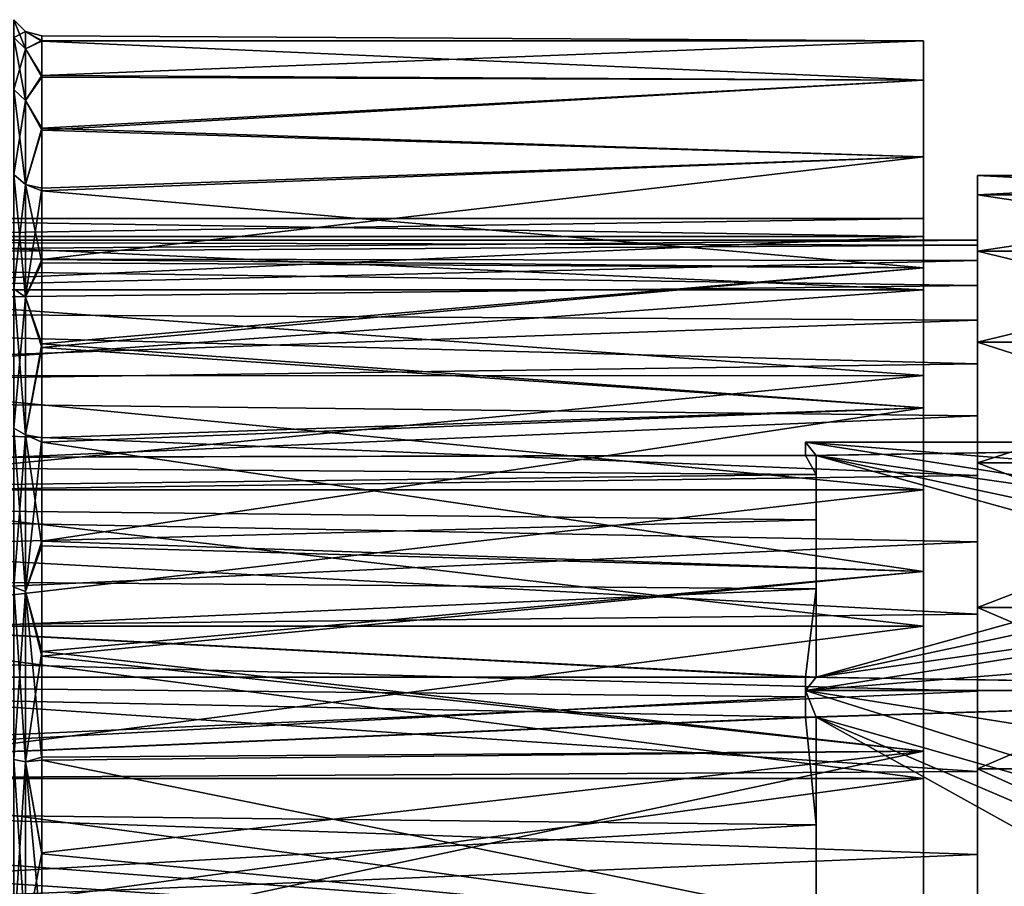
# Model space of a CAD drawing. Header units: metres. Extents: x -62 to 300, y -109 to 109.
# Tile 27 of 256: x -50.64 to -41.49, y -75.81 to -67.75. Entities that reach past the tile are written whole.
import ezdxf

# ---------------------------------------------------------------- set-up
doc = ezdxf.new("R2010")
doc.units = ezdxf.units.M
doc.layers.add('solid_500635', color=7, linetype='CONTINUOUS')

msp = doc.modelspace()

# ---------------------------------------------------------------- linework, layer by layer
at = {"layer": 'solid_500635'}
for points in [[(-50.589264, -68.022064, -8.81629), (-50.699207, -67.914284, -8.837728), (-50.699207, -67.75, -7.169705)], [(-50.589264, -67.859886, -7.169705), (-50.699207, -67.75, -7.169705), (-50.699207, -67.914284, -5.501683)], [(-50.589264, -67.859886, -7.169705), (-50.589264, -68.022064, -8.81629), (-50.699207, -67.75, -7.169705)], [(-50.589264, -68.022064, -5.523121), (-50.589264, -67.859886, -7.169705), (-50.699207, -67.914284, -5.501683)], [(-50.589264, -68.50235, -10.399597), (-50.699207, -68.400833, -10.441648), (-50.699207, -67.914284, -8.837728)], [(-50.589264, -68.022064, -8.81629), (-50.589264, -68.50235, -10.399597), (-50.699207, -67.914284, -8.837728)], [(-50.589264, -68.022064, -5.523121), (-50.699207, -67.914284, -5.501683), (-50.699207, -68.400833, -3.897762)], [(-50.589264, -67.859886, -7.169705), (-50.4394, -67.943748, -6.313488), (-50.4394, -67.90004, -7.196552)], [(-50.589264, -68.022064, -5.523121), (-50.4394, -67.943748, -6.313488), (-50.589264, -67.859886, -7.169705)], [(-50.589264, -67.859886, -7.169705), (-50.4394, -67.90004, -7.196552), (-50.4394, -67.949364, -8.07901)], [(-50.589264, -67.859886, -7.169705), (-50.4394, -67.949364, -8.07901), (-50.589264, -68.022064, -8.81629)], [(-50.4394, -67.90004, -7.196552), (-50.4394, -67.943748, -6.313488), (-42.239399, -67.94622, -8.048083)], [(-50.4394, -67.949364, -8.07901), (-50.4394, -67.90004, -7.196552), (-42.239399, -67.94622, -8.048083)], [(-50.589264, -68.022064, -5.523121), (-50.4394, -68.268867, -4.707817), (-50.4394, -67.943748, -6.313488)], [(-50.589264, -68.022064, -8.81629), (-50.4394, -67.949364, -8.07901), (-50.4394, -68.28376, -9.679675)], [(-50.4394, -67.943748, -6.313488), (-42.239399, -67.94622, -6.291327), (-42.239399, -67.94622, -8.048083)], [(-50.4394, -67.943748, -6.313488), (-50.4394, -68.268867, -4.707817), (-42.239399, -67.94622, -6.291327)], [(-50.4394, -68.268867, -4.707817), (-42.239399, -68.311417, -4.573305), (-42.239399, -67.94622, -6.291327)], [(-50.4394, -67.949364, -8.07901), (-42.239399, -67.94622, -8.048083), (-42.239399, -68.311417, -9.766106)], [(-50.4394, -68.28376, -9.679675), (-50.4394, -67.949364, -8.07901), (-42.239399, -68.311417, -9.766106)], [(-42.239399, -67.94622, -8.048083), (-42.239399, -67.94622, -6.291327), (-42.239399, -68.311417, -4.573305)], [(-42.239399, -68.311417, -9.766106), (-42.239399, -67.94622, -8.048083), (-42.239399, -68.311417, -4.573305)], [(-50.589264, -68.50235, -3.939814), (-50.589264, -68.022064, -5.523121), (-50.699207, -68.400833, -3.897762)], [(-50.589264, -68.50235, -3.939814), (-50.4394, -68.268867, -4.707817), (-50.589264, -68.022064, -5.523121)], [(-50.589264, -68.022064, -8.81629), (-50.4394, -68.28376, -9.679675), (-50.589264, -68.50235, -10.399597)], [(-50.589264, -68.50235, -3.939814), (-50.4394, -68.758064, -3.471163), (-50.4394, -68.268867, -4.707817)], [(-50.589264, -68.50235, -10.399597), (-50.4394, -68.28376, -9.679675), (-50.4394, -68.778664, -10.909963)], [(-50.4394, -68.268867, -4.707817), (-50.4394, -68.758064, -3.471163), (-42.239399, -68.311417, -4.573305)], [(-50.4394, -68.778664, -10.909963), (-50.4394, -68.28376, -9.679675), (-42.239399, -68.311417, -9.766106)], [(-50.4394, -68.758064, -3.471163), (-42.239399, -69.025383, -2.969705), (-42.239399, -68.311417, -4.573305)], [(-50.4394, -68.778664, -10.909963), (-42.239399, -68.311417, -9.766106), (-42.239399, -69.025383, -11.369705)], [(-42.239399, -68.311417, -9.766106), (-42.239399, -68.311417, -4.573305), (-42.239399, -69.025383, -2.969705)], [(-42.239399, -69.025383, -11.369705), (-42.239399, -68.311417, -9.766106), (-42.239399, -69.025383, -2.969705)], [(-50.589264, -69.282303, -11.858782), (-50.699207, -69.190933, -11.919831), (-50.699207, -68.400833, -10.441648)], [(-50.589264, -68.50235, -10.399597), (-50.589264, -69.282303, -11.858782), (-50.699207, -68.400833, -10.441648)], [(-50.589264, -68.50235, -3.939814), (-50.699207, -68.400833, -3.897762), (-50.699207, -69.190933, -2.41958)], [(-50.589264, -69.282303, -2.480629), (-50.589264, -68.50235, -3.939814), (-50.699207, -69.190933, -2.41958)], [(-50.589264, -69.282303, -2.480629), (-50.4394, -68.758064, -3.471163), (-50.589264, -68.50235, -3.939814)], [(-50.589264, -68.50235, -10.399597), (-50.4394, -68.778664, -10.909963), (-50.589264, -69.282303, -11.858782)], [(-50.589264, -69.282303, -2.480629), (-50.4394, -69.316055, -2.502313), (-50.4394, -68.758064, -3.471163)], [(-50.589264, -69.282303, -11.858782), (-50.4394, -68.778664, -10.909963), (-50.4394, -69.341568, -11.875043)], [(-50.4394, -68.758064, -3.471163), (-50.4394, -69.316055, -2.502313), (-42.239399, -69.025383, -2.969705)], [(-50.4394, -69.341568, -11.875043), (-50.4394, -68.778664, -10.909963), (-42.239399, -69.025383, -11.369705)], [(-50.4394, -69.980957, -1.635293), (-42.239399, -70.057159, -1.54959), (-42.239399, -69.025383, -2.969705)], [(-50.4394, -69.316055, -2.502313), (-50.4394, -69.980957, -1.635293), (-42.239399, -69.025383, -2.969705)], [(-50.4394, -69.341568, -11.875043), (-42.239399, -69.025383, -11.369705), (-42.239399, -70.057159, -12.789821)], [(-42.239399, -69.025383, -11.369705), (-42.239399, -69.600182, -7.169705), (-42.239399, -69.768242, -8.661171)], [(-42.239399, -69.025383, -11.369705), (-42.239399, -70.057159, -1.54959), (-42.239399, -69.600182, -7.169705)], [(-42.239399, -70.057159, -12.789821), (-42.239399, -69.025383, -11.369705), (-42.239399, -69.768242, -8.661171)], [(-42.239399, -69.025383, -11.369705), (-42.239399, -69.025383, -2.969705), (-42.239399, -70.057159, -1.54959)], [(-50.589264, -70.33194, -13.137767), (-50.699207, -70.254234, -13.215468), (-50.699207, -69.190933, -11.919831)], [(-50.589264, -69.282303, -11.858782), (-50.589264, -70.33194, -13.137767), (-50.699207, -69.190933, -11.919831)], [(-50.589264, -69.282303, -2.480629), (-50.699207, -69.190933, -2.41958), (-50.699207, -70.254234, -1.123942)], [(-41.739399, -69.378067, -5.589985), (-41.739399, -69.199997, -7.169705), (-41.739399, -69.378067, -8.749426)], [(-38.239399, -69.378067, -8.749426), (-41.739399, -69.378067, -8.749426), (-41.739399, -69.199997, -7.169705)], [(-38.239399, -69.199997, -7.169705), (-41.739399, -69.199997, -7.169705), (-41.739399, -69.378067, -5.589985)], [(-38.239399, -69.378067, -8.749426), (-41.739399, -69.199997, -7.169705), (-38.239399, -69.199997, -7.169705)], [(-38.239399, -69.199997, -7.169705), (-41.739399, -69.378067, -5.589985), (-38.239399, -69.378067, -5.589985)], [(-50.589264, -70.33194, -1.201644), (-50.589264, -69.282303, -2.480629), (-50.699207, -70.254234, -1.123942)], [(-50.589264, -70.33194, -1.201644), (-50.4394, -69.316055, -2.502313), (-50.589264, -69.282303, -2.480629)], [(-50.589264, -69.282303, -11.858782), (-50.4394, -69.341568, -11.875043), (-50.4394, -70.011513, -12.738809)], [(-50.589264, -69.282303, -11.858782), (-50.4394, -70.011513, -12.738809), (-50.589264, -70.33194, -13.137767)], [(-50.589264, -70.33194, -1.201644), (-50.4394, -69.980957, -1.635293), (-50.4394, -69.316055, -2.502313)], [(-50.4394, -70.011513, -12.738809), (-50.4394, -69.341568, -11.875043), (-42.239399, -70.057159, -12.789821)], [(-41.739399, -69.378067, -5.589985), (-41.739399, -69.378067, -8.749426), (-41.739399, -69.90332, -10.250631)], [(-38.239399, -69.90332, -10.250631), (-41.739399, -69.90332, -10.250631), (-41.739399, -69.378067, -8.749426)], [(-41.739399, -69.800003, -7.169705), (-41.739399, -69.378067, -5.589985), (-41.739399, -69.90332, -10.250631)], [(-38.239399, -69.90332, -10.250631), (-41.739399, -69.378067, -8.749426), (-38.239399, -69.378067, -8.749426)], [(-41.739399, -69.847488, -6.385824), (-41.739399, -69.90332, -4.08878), (-41.739399, -69.378067, -5.589985)], [(-38.239399, -69.378067, -5.589985), (-41.739399, -69.378067, -5.589985), (-41.739399, -69.90332, -4.08878)], [(-41.739399, -69.800003, -7.169705), (-41.739399, -69.847488, -6.385824), (-41.739399, -69.378067, -5.589985)], [(-38.239399, -69.378067, -5.589985), (-41.739399, -69.90332, -4.08878), (-38.239399, -69.90332, -4.08878)], [(-42.239399, -69.768242, -5.67824), (-53.239399, -69.767982, -5.678815), (-53.239399, -69.599998, -7.169705)], [(-42.239399, -69.600182, -7.169705), (-53.239399, -69.599998, -7.169705), (-53.239399, -69.767982, -8.660596)], [(-42.239399, -69.600182, -7.169705), (-42.239399, -69.768242, -5.67824), (-53.239399, -69.599998, -7.169705)], [(-42.239399, -69.768242, -8.661171), (-42.239399, -69.600182, -7.169705), (-53.239399, -69.767982, -8.660596)], [(-42.239399, -70.057159, -1.54959), (-42.239399, -69.768242, -5.67824), (-42.239399, -69.600182, -7.169705)], [(-60.739399, -69.962967, -5.72332), (-41.739399, -69.847488, -6.385824), (-41.739399, -69.800003, -7.169705)], [(-60.739399, -69.800003, -7.169705), (-41.739399, -69.800003, -7.169705), (-41.739399, -69.847488, -7.953587)], [(-60.739399, -69.962967, -5.72332), (-41.739399, -69.800003, -7.169705), (-60.739399, -69.800003, -7.169705)], [(-60.739399, -69.800003, -7.169705), (-41.739399, -69.847488, -7.953587), (-60.739399, -69.962967, -8.616092)], [(-60.739399, -69.962967, -5.72332), (-41.739399, -69.988983, -5.614098), (-41.739399, -69.847488, -6.385824)], [(-60.739399, -69.962967, -8.616092), (-41.739399, -69.847488, -7.953587), (-41.739399, -69.988983, -8.725313)], [(-42.239399, -70.263695, -4.262329), (-53.239399, -70.263512, -4.262684), (-53.239399, -69.767982, -5.678815)], [(-42.239399, -69.768242, -5.67824), (-42.239399, -70.263695, -4.262329), (-53.239399, -69.767982, -5.678815)], [(-42.239399, -69.768242, -8.661171), (-53.239399, -69.767982, -8.660596), (-53.239399, -70.263512, -10.076727)], [(-42.239399, -70.263695, -10.077082), (-42.239399, -69.768242, -8.661171), (-53.239399, -70.263512, -10.076727)], [(-42.239399, -70.057159, -1.54959), (-42.239399, -70.263695, -4.262329), (-42.239399, -69.768242, -5.67824)], [(-42.239399, -70.057159, -12.789821), (-42.239399, -69.768242, -8.661171), (-42.239399, -70.263695, -10.077082)], [(-41.739399, -69.847488, -7.953587), (-41.739399, -69.800003, -7.169705), (-41.739399, -69.90332, -10.250631)], [(-41.739399, -69.988983, -8.725313), (-41.739399, -69.847488, -7.953587), (-41.739399, -69.90332, -10.250631)], [(-41.739399, -69.847488, -6.385824), (-41.739399, -69.988983, -5.614098), (-41.739399, -69.90332, -4.08878)], [(-41.739399, -69.988983, -8.725313), (-41.739399, -69.90332, -10.250631), (-41.739399, -70.748802, -11.596127)], [(-38.239399, -70.748802, -11.596127), (-41.739399, -70.748802, -11.596127), (-41.739399, -69.90332, -10.250631)], [(-38.239399, -70.748802, -11.596127), (-41.739399, -69.90332, -10.250631), (-38.239399, -69.90332, -10.250631)], [(-41.739399, -70.544426, -4.149231), (-41.739399, -70.748802, -2.743284), (-41.739399, -69.90332, -4.08878)], [(-38.239399, -69.90332, -4.08878), (-41.739399, -69.90332, -4.08878), (-41.739399, -70.748802, -2.743284)], [(-41.739399, -70.222336, -4.86512), (-41.739399, -70.544426, -4.149231), (-41.739399, -69.90332, -4.08878)], [(-41.739399, -69.988983, -5.614098), (-41.739399, -70.222336, -4.86512), (-41.739399, -69.90332, -4.08878)], [(-38.239399, -69.90332, -4.08878), (-41.739399, -70.748802, -2.743284), (-38.239399, -70.748802, -2.743284)], [(-60.739399, -70.443703, -4.349461), (-41.739399, -69.988983, -5.614098), (-60.739399, -69.962967, -5.72332)], [(-60.739399, -69.962967, -8.616092), (-41.739399, -69.988983, -8.725313), (-41.739399, -70.222336, -9.474291)], [(-60.739399, -69.962967, -8.616092), (-41.739399, -70.222336, -9.474291), (-60.739399, -70.443703, -9.98995)], [(-60.739399, -70.443703, -4.349461), (-41.739399, -70.222336, -4.86512), (-41.739399, -69.988983, -5.614098)], [(-50.589264, -70.33194, -1.201644), (-50.4394, -70.765869, -0.850421), (-50.4394, -69.980957, -1.635293)], [(-50.589264, -70.33194, -13.137767), (-50.4394, -70.011513, -12.738809), (-50.4394, -70.800537, -13.519187)], [(-50.4394, -69.980957, -1.635293), (-50.4394, -70.765869, -0.850421), (-42.239399, -70.057159, -1.54959)], [(-50.4394, -70.800537, -13.519187), (-50.4394, -70.011513, -12.738809), (-42.239399, -70.057159, -12.789821)], [(-41.739399, -70.222336, -9.474291), (-41.739399, -69.988983, -8.725313), (-41.739399, -70.748802, -11.596127)], [(-50.4394, -70.765869, -0.850421), (-42.239399, -71.362411, -0.374309), (-42.239399, -70.057159, -1.54959)], [(-50.4394, -70.800537, -13.519187), (-42.239399, -70.057159, -12.789821), (-42.239399, -71.362411, -13.965102)], [(-42.239399, -70.057159, -1.54959), (-42.239399, -71.362411, -0.374309), (-42.239399, -70.263695, -4.262329)], [(-42.239399, -70.057159, -12.789821), (-42.239399, -70.263695, -10.077082), (-42.239399, -71.061378, -11.346578)], [(-42.239399, -71.362411, -13.965102), (-42.239399, -70.057159, -12.789821), (-42.239399, -71.061378, -11.346578)], [(-60.739399, -70.443703, -4.349461), (-41.739399, -70.544426, -4.149231), (-41.739399, -70.222336, -4.86512)], [(-60.739399, -70.443703, -9.98995), (-41.739399, -70.222336, -9.474291), (-41.739399, -70.544426, -10.190179)], [(-42.239399, -71.061378, -2.992833), (-53.239399, -71.061729, -2.992324), (-53.239399, -70.263512, -4.262684)], [(-42.239399, -70.263695, -4.262329), (-42.239399, -71.061378, -2.992833), (-53.239399, -70.263512, -4.262684)], [(-42.239399, -70.263695, -10.077082), (-53.239399, -70.263512, -10.076727), (-53.239399, -71.061729, -11.347087)], [(-42.239399, -71.061378, -11.346578), (-42.239399, -70.263695, -10.077082), (-53.239399, -71.061729, -11.347087)], [(-50.589264, -71.610924, -14.187404), (-50.699207, -71.549873, -14.27877), (-50.699207, -70.254234, -13.215468)], [(-50.589264, -70.33194, -13.137767), (-50.589264, -71.610924, -14.187404), (-50.699207, -70.254234, -13.215468)], [(-50.589264, -70.33194, -1.201644), (-50.699207, -70.254234, -1.123942), (-50.699207, -71.549873, -0.06064)], [(-42.239399, -71.362411, -0.374309), (-42.239399, -71.061378, -2.992833), (-42.239399, -70.263695, -4.262329)], [(-41.739399, -70.544426, -10.190179), (-41.739399, -70.222336, -9.474291), (-41.739399, -70.748802, -11.596127)], [(-50.589264, -71.610924, -0.152007), (-50.589264, -70.33194, -1.201644), (-50.699207, -71.549873, -0.06064)], [(-50.589264, -71.610924, -0.152007), (-50.4394, -70.765869, -0.850421), (-50.589264, -70.33194, -1.201644)], [(-50.589264, -70.33194, -13.137767), (-50.4394, -70.800537, -13.519187), (-50.589264, -71.610924, -14.187404)], [(-60.739399, -71.218094, -3.117022), (-41.739399, -70.544426, -4.149231), (-60.739399, -70.443703, -4.349461)], [(-60.739399, -70.443703, -9.98995), (-41.739399, -70.544426, -10.190179), (-41.739399, -70.950844, -10.862424)], [(-60.739399, -70.443703, -9.98995), (-41.739399, -70.950844, -10.862424), (-60.739399, -71.218094, -11.222389)], [(-60.739399, -71.218094, -3.117022), (-41.739399, -70.950844, -3.476987), (-41.739399, -70.544426, -4.149231)], [(-41.739399, -70.950844, -10.862424), (-41.739399, -70.544426, -10.190179), (-41.739399, -70.748802, -11.596127)], [(-41.739399, -70.544426, -4.149231), (-41.739399, -70.950844, -3.476987), (-41.739399, -70.748802, -2.743284)], [(-50.589264, -71.610924, -0.152007), (-50.4394, -71.640884, -0.180238), (-50.4394, -70.765869, -0.850421)], [(-50.4394, -70.765869, -0.850421), (-50.4394, -71.640884, -0.180238), (-42.239399, -71.362411, -0.374309)], [(-41.739399, -70.950844, -10.862424), (-41.739399, -70.748802, -11.596127), (-41.739399, -71.873581, -12.720907)], [(-38.239399, -71.873581, -12.720907), (-41.739399, -71.873581, -12.720907), (-41.739399, -70.748802, -11.596127)], [(-38.239399, -71.873581, -12.720907), (-41.739399, -70.748802, -11.596127), (-38.239399, -70.748802, -11.596127)], [(-41.739399, -71.434898, -2.859291), (-41.739399, -71.873581, -1.618504), (-41.739399, -70.748802, -2.743284)], [(-38.239399, -70.748802, -2.743284), (-41.739399, -70.748802, -2.743284), (-41.739399, -71.873581, -1.618504)], [(-41.739399, -70.950844, -3.476987), (-41.739399, -71.434898, -2.859291), (-41.739399, -70.748802, -2.743284)], [(-38.239399, -70.748802, -2.743284), (-41.739399, -71.873581, -1.618504), (-38.239399, -71.873581, -1.618504)], [(-50.589264, -71.610924, -14.187404), (-50.4394, -70.800537, -13.519187), (-50.4394, -71.678917, -14.184375)], [(-50.4394, -71.678917, -14.184375), (-50.4394, -70.800537, -13.519187), (-42.239399, -71.362411, -13.965102)], [(-60.739399, -71.218094, -3.117022), (-41.739399, -71.434898, -2.859291), (-41.739399, -70.950844, -3.476987)], [(-60.739399, -71.218094, -11.222389), (-41.739399, -70.950844, -10.862424), (-41.739399, -71.434898, -11.48012)], [(-41.739399, -71.434898, -11.48012), (-41.739399, -70.950844, -10.862424), (-41.739399, -71.873581, -12.720907)], [(-42.239399, -71.061378, -2.992833), (-42.239399, -72.122353, -1.931844), (-53.239399, -71.061729, -2.992324)], [(-42.239399, -71.061378, -11.346578), (-53.239399, -71.061729, -11.347087), (-53.239399, -72.12262, -12.407976)], [(-42.239399, -72.122353, -12.407567), (-42.239399, -71.061378, -11.346578), (-53.239399, -72.12262, -12.407976)], [(-42.239399, -72.122353, -1.931844), (-53.239399, -72.12262, -1.931435), (-53.239399, -71.061729, -2.992324)], [(-42.239399, -71.362411, -0.374309), (-42.239399, -72.122353, -1.931844), (-42.239399, -71.061378, -2.992833)], [(-42.239399, -71.362411, -13.965102), (-42.239399, -71.061378, -11.346578), (-42.239399, -72.122353, -12.407567)], [(-60.739399, -72.247314, -2.087801), (-41.739399, -71.434898, -2.859291), (-60.739399, -71.218094, -3.117022)], [(-60.739399, -71.218094, -11.222389), (-41.739399, -71.434898, -11.48012), (-41.739399, -71.989586, -12.034811)], [(-60.739399, -71.218094, -11.222389), (-41.739399, -71.989586, -12.034811), (-60.739399, -72.247314, -12.25161)], [(-50.4394, -72.601753, 0.372374), (-42.239399, -72.883804, 0.504069), (-42.239399, -71.362411, -0.374309)], [(-50.4394, -71.640884, -0.180238), (-50.4394, -72.601753, 0.372374), (-42.239399, -71.362411, -0.374309)], [(-50.4394, -71.678917, -14.184375), (-42.239399, -71.362411, -13.965102), (-42.239399, -72.883804, -14.843479)], [(-42.239399, -71.362411, -0.374309), (-42.239399, -72.883804, 0.504069), (-42.239399, -72.122353, -1.931844)], [(-42.239399, -72.883804, -14.843479), (-42.239399, -71.362411, -13.965102), (-42.239399, -72.122353, -12.407567)], [(-60.739399, -72.247314, -2.087801), (-41.739399, -71.989586, -2.3046), (-41.739399, -71.434898, -2.859291)], [(-41.739399, -71.989586, -12.034811), (-41.739399, -71.434898, -11.48012), (-41.739399, -71.873581, -12.720907)], [(-41.739399, -71.434898, -2.859291), (-41.739399, -71.989586, -2.3046), (-41.739399, -71.873581, -1.618504)], [(-50.589264, -73.070107, -14.967354), (-50.699207, -73.028053, -15.068875), (-50.699207, -71.549873, -14.27877)], [(-50.589264, -71.610924, -14.187404), (-50.589264, -73.070107, -14.967354), (-50.699207, -71.549873, -14.27877)], [(-50.589264, -71.610924, -0.152007), (-50.699207, -71.549873, -0.06064), (-50.699207, -73.028053, 0.729465)], [(-50.589264, -73.070107, 0.627943), (-50.589264, -71.610924, -0.152007), (-50.699207, -73.028053, 0.729465)], [(-50.589264, -73.070107, 0.627943), (-50.4394, -71.640884, -0.180238), (-50.589264, -71.610924, -0.152007)], [(-50.589264, -71.610924, -14.187404), (-50.4394, -71.678917, -14.184375), (-50.4394, -72.644424, -14.732558)], [(-50.589264, -71.610924, -14.187404), (-50.4394, -72.644424, -14.732558), (-50.589264, -73.070107, -14.967354)], [(-50.589264, -73.070107, 0.627943), (-50.4394, -72.601753, 0.372374), (-50.4394, -71.640884, -0.180238)], [(-50.4394, -72.644424, -14.732558), (-50.4394, -71.678917, -14.184375), (-42.239399, -72.883804, -14.843479)], [(-43.339401, -71.681198, -7.169705), (-43.339401, -71.805122, -7.384348), (-43.239399, -71.805122, -7.384348)], [(-43.339401, -71.681198, -7.169705), (-43.239399, -71.805122, -7.384348), (-35.989399, -72.835899, -9.169704)], [(-35.370594, -71.681198, -7.169705), (-43.239399, -71.805122, -6.955062), (-43.339401, -71.805122, -6.955062)], [(-43.339401, -71.681198, -7.169705), (-43.339401, -71.805122, -6.955062), (-43.339401, -71.800003, -7.169705)], [(-43.339401, -71.681198, -7.169705), (-35.370594, -71.681198, -7.169705), (-43.339401, -71.805122, -6.955062)], [(-43.339401, -71.681198, -7.169705), (-43.339401, -71.800003, -7.169705), (-43.339401, -71.805122, -7.384348)], [(-43.339401, -71.681198, -7.169705), (-35.989399, -72.835899, -9.169704), (-35.839729, -72.283691, -8.213251)], [(-43.339401, -71.681198, -7.169705), (-35.839729, -72.283691, -8.213251), (-35.370594, -71.681198, -7.169705)], [(-35.370594, -71.681198, -7.169705), (-43.239399, -73.866676, -3.384348), (-43.239399, -71.805122, -6.955062)], [(-35.839733, -72.283691, -6.126158), (-43.239399, -73.866676, -3.384348), (-35.370594, -71.681198, -7.169705)], [(-43.339401, -71.800003, -7.169705), (-43.339401, -71.805122, -6.955062), (-61.739399, -71.845894, -7.810492)], [(-43.339401, -71.805122, -7.384348), (-43.339401, -71.800003, -7.169705), (-61.739399, -71.845894, -7.810492)], [(-61.739399, -71.845894, -7.810492), (-43.239399, -71.982376, -8.437579), (-43.239399, -71.805122, -7.384348)], [(-43.339401, -71.805122, -7.384348), (-61.739399, -71.845894, -7.810492), (-43.239399, -71.805122, -7.384348)], [(-43.339401, -71.805122, -6.955062), (-43.239399, -71.982376, -5.901832), (-61.739399, -71.845894, -6.52892)], [(-43.339401, -71.805122, -6.955062), (-61.739399, -71.845894, -6.52892), (-61.739399, -71.845894, -7.810492)], [(-61.739399, -72.206703, -9.038951), (-43.239399, -71.982376, -8.437579), (-61.739399, -71.845894, -7.810492)], [(-61.739399, -71.845894, -6.52892), (-43.239399, -71.982376, -5.901832), (-61.739399, -72.206703, -5.30046)], [(-43.339401, -71.805122, -6.955062), (-43.239399, -71.805122, -6.955062), (-43.239399, -71.982376, -5.901832)], [(-43.239399, -73.043175, -10.274942), (-43.239399, -73.866676, -10.955063), (-43.239399, -71.805122, -7.384348)], [(-35.370594, -73.990601, -11.169705), (-43.239399, -71.805122, -7.384348), (-43.239399, -73.866676, -10.955063)], [(-43.239399, -72.402885, -9.419705), (-43.239399, -73.043175, -10.274942), (-43.239399, -71.805122, -7.384348)], [(-43.239399, -71.982376, -8.437579), (-43.239399, -72.402885, -9.419705), (-43.239399, -71.805122, -7.384348)], [(-35.839733, -73.388107, -10.126158), (-43.239399, -71.805122, -7.384348), (-35.370594, -73.990601, -11.169705)], [(-35.989399, -72.835899, -9.169704), (-43.239399, -71.805122, -7.384348), (-35.839733, -73.388107, -10.126158)], [(-43.239399, -71.982376, -5.901832), (-43.239399, -71.805122, -6.955062), (-43.239399, -73.866676, -3.384348)], [(-41.739399, -71.989586, -12.034811), (-41.739399, -71.873581, -12.720907), (-41.739399, -73.219078, -13.566388)], [(-38.239399, -73.219078, -13.566388), (-41.739399, -73.219078, -13.566388), (-41.739399, -71.873581, -12.720907)], [(-38.239399, -73.219078, -13.566388), (-41.739399, -71.873581, -12.720907), (-38.239399, -71.873581, -12.720907)], [(-41.739399, -72.607285, -1.820546), (-41.739399, -73.219078, -0.773022), (-41.739399, -71.873581, -1.618504)], [(-38.239399, -71.873581, -1.618504), (-41.739399, -71.873581, -1.618504), (-41.739399, -73.219078, -0.773022)], [(-41.739399, -71.989586, -2.3046), (-41.739399, -72.607285, -1.820546), (-41.739399, -71.873581, -1.618504)], [(-38.239399, -71.873581, -1.618504), (-41.739399, -73.219078, -0.773022), (-38.239399, -73.219078, -0.773022)], [(-61.739399, -72.206703, -9.038951), (-43.239399, -72.402885, -9.419705), (-43.239399, -71.982376, -8.437579)], [(-61.739399, -72.206703, -5.30046), (-43.239399, -71.982376, -5.901832), (-43.239399, -72.402885, -4.919705)], [(-60.739399, -72.247314, -2.087801), (-41.739399, -72.607285, -1.820546), (-41.739399, -71.989586, -2.3046)], [(-60.739399, -72.247314, -12.25161), (-41.739399, -71.989586, -12.034811), (-41.739399, -72.607285, -12.518865)], [(-43.239399, -72.402885, -4.919705), (-43.239399, -71.982376, -5.901832), (-43.239399, -73.866676, -3.384348)], [(-41.739399, -72.607285, -12.518865), (-41.739399, -71.989586, -12.034811), (-41.739399, -73.219078, -13.566388)], [(-42.239399, -72.122353, -1.931844), (-42.239399, -73.39328, -1.133265), (-53.239399, -72.12262, -1.931435)], [(-42.239399, -72.122353, -12.407567), (-53.239399, -72.12262, -12.407976), (-53.239399, -73.392982, -13.206197)], [(-42.239399, -73.39328, -13.206146), (-42.239399, -72.122353, -12.407567), (-53.239399, -73.392982, -13.206197)], [(-42.239399, -73.39328, -1.133265), (-53.239399, -73.392982, -1.133214), (-53.239399, -72.12262, -1.931435)], [(-42.239399, -72.883804, 0.504069), (-42.239399, -73.39328, -1.133265), (-42.239399, -72.122353, -1.931844)], [(-42.239399, -72.883804, -14.843479), (-42.239399, -72.122353, -12.407567), (-42.239399, -73.39328, -13.206146)], [(-61.739399, -72.898956, -10.116368), (-43.239399, -72.402885, -9.419705), (-61.739399, -72.206703, -9.038951)], [(-61.739399, -72.206703, -5.30046), (-43.239399, -72.402885, -4.919705), (-61.739399, -72.898956, -4.223043)], [(-60.739399, -73.479759, -1.313408), (-41.739399, -72.607285, -1.820546), (-60.739399, -72.247314, -2.087801)], [(-60.739399, -72.247314, -12.25161), (-41.739399, -72.607285, -12.518865), (-41.739399, -73.279526, -12.925281)], [(-60.739399, -72.247314, -12.25161), (-41.739399, -73.279526, -12.925281), (-60.739399, -73.479759, -13.026003)], [(-35.989399, -72.835899, -5.169704), (-43.239399, -73.866676, -3.384348), (-35.839733, -72.283691, -6.126158)], [(-61.739399, -72.898956, -10.116368), (-43.239399, -73.043175, -10.274942), (-43.239399, -72.402885, -9.419705)], [(-61.739399, -72.898956, -4.223043), (-43.239399, -72.402885, -4.919705), (-43.239399, -73.043175, -4.064468)], [(-43.239399, -73.043175, -4.064468), (-43.239399, -72.402885, -4.919705), (-43.239399, -73.866676, -3.384348)], [(-60.739399, -73.479759, -1.313408), (-41.739399, -73.279526, -1.414131), (-41.739399, -72.607285, -1.820546)], [(-50.589264, -73.070107, 0.627943), (-50.4394, -73.62635, 0.793434), (-50.4394, -72.601753, 0.372374)], [(-50.589264, -73.070107, -14.967354), (-50.4394, -72.644424, -14.732558), (-50.4394, -73.671364, -15.147819)], [(-50.4394, -72.601753, 0.372374), (-50.4394, -73.62635, 0.793434), (-42.239399, -72.883804, 0.504069)], [(-50.4394, -73.671364, -15.147819), (-50.4394, -72.644424, -14.732558), (-42.239399, -72.883804, -14.843479)], [(-41.739399, -73.279526, -12.925281), (-41.739399, -72.607285, -12.518865), (-41.739399, -73.219078, -13.566388)], [(-41.739399, -72.607285, -1.820546), (-41.739399, -73.279526, -1.414131), (-41.739399, -73.219078, -0.773022)], [(-43.339401, -73.990601, -3.169705), (-43.239399, -73.866676, -3.384348), (-35.989399, -72.835899, -5.169704)], [(-43.339401, -73.990601, -3.169705), (-35.989399, -72.835899, -5.169704), (-35.839729, -73.388107, -4.213251)], [(-61.739399, -73.867455, -10.955489), (-43.239399, -73.043175, -10.274942), (-61.739399, -72.898956, -10.116368)], [(-61.739399, -72.898956, -4.223043), (-43.239399, -73.043175, -4.064468), (-43.239399, -73.866676, -3.384348)], [(-43.339401, -73.866676, -3.384348), (-61.739399, -72.898956, -4.223043), (-43.239399, -73.866676, -3.384348)], [(-43.339401, -73.866676, -3.384348), (-61.739399, -73.867455, -3.383921), (-61.739399, -72.898956, -4.223043)], [(-50.4394, -73.62635, 0.793434), (-42.239399, -74.55426, 1.04681), (-42.239399, -72.883804, 0.504069)], [(-50.4394, -73.671364, -15.147819), (-42.239399, -72.883804, -14.843479), (-42.239399, -74.55426, -15.386221)], [(-42.239399, -72.883804, 0.504069), (-42.239399, -74.55426, 1.04681), (-42.239399, -73.39328, -1.133265)], [(-42.239399, -74.55426, -15.386221), (-42.239399, -72.883804, -14.843479), (-42.239399, -73.39328, -13.206146)], [(-43.339401, -73.866676, -10.955063), (-43.239399, -73.043175, -10.274942), (-61.739399, -73.867455, -10.955489)], [(-50.589264, -74.653412, -15.447645), (-50.699207, -74.631981, -15.55542), (-50.699207, -73.028053, -15.068875)], [(-50.589264, -73.070107, -14.967354), (-50.589264, -74.653412, -15.447645), (-50.699207, -73.028053, -15.068875)], [(-50.589264, -73.070107, 0.627943), (-50.699207, -73.028053, 0.729465), (-50.699207, -74.631981, 1.216009)], [(-43.339401, -73.866676, -10.955063), (-43.239399, -73.866676, -10.955063), (-43.239399, -73.043175, -10.274942)], [(-50.589264, -74.653412, 1.108234), (-50.589264, -73.070107, 0.627943), (-50.699207, -74.631981, 1.216009)], [(-50.589264, -74.653412, 1.108234), (-50.4394, -73.62635, 0.793434), (-50.589264, -73.070107, 0.627943)], [(-50.589264, -73.070107, -14.967354), (-50.4394, -73.671364, -15.147819), (-50.4394, -74.639778, -15.404004)], [(-50.589264, -73.070107, -14.967354), (-50.4394, -74.639778, -15.404004), (-50.589264, -74.653412, -15.447645)], [(-41.739399, -73.279526, -12.925281), (-41.739399, -73.219078, -13.566388), (-41.739399, -74.720284, -14.091635)], [(-38.239399, -74.720284, -14.091635), (-41.739399, -74.720284, -14.091635), (-41.739399, -73.219078, -13.566388)], [(-38.239399, -74.720284, -14.091635), (-41.739399, -73.219078, -13.566388), (-38.239399, -73.219078, -13.566388)], [(-41.739399, -73.995415, -1.092041), (-41.739399, -74.720284, -0.247776), (-41.739399, -73.219078, -0.773022)], [(-38.239399, -73.219078, -0.773022), (-41.739399, -73.219078, -0.773022), (-41.739399, -74.720284, -0.247776)], [(-41.739399, -73.279526, -1.414131), (-41.739399, -73.995415, -1.092041), (-41.739399, -73.219078, -0.773022)], [(-38.239399, -73.219078, -0.773022), (-41.739399, -74.720284, -0.247776), (-38.239399, -74.720284, -0.247776)], [(-60.739399, -73.479759, -1.313408), (-41.739399, -73.995415, -1.092041), (-41.739399, -73.279526, -1.414131)], [(-60.739399, -73.479759, -13.026003), (-41.739399, -73.279526, -12.925281), (-41.739399, -73.995415, -13.247371)], [(-41.739399, -73.995415, -13.247371), (-41.739399, -73.279526, -12.925281), (-41.739399, -74.720284, -14.091635)], [(-42.239399, -74.809792, -0.637618), (-53.239399, -74.809113, -0.637688), (-53.239399, -73.392982, -1.133214)], [(-42.239399, -73.39328, -1.133265), (-42.239399, -74.809792, -0.637618), (-53.239399, -73.392982, -1.133214)], [(-42.239399, -73.39328, -13.206146), (-53.239399, -73.392982, -13.206197), (-53.239399, -74.809113, -13.701722)], [(-42.239399, -74.809792, -13.701793), (-42.239399, -73.39328, -13.206146), (-53.239399, -74.809113, -13.701722)], [(-43.339401, -73.990601, -3.169705), (-35.839729, -73.388107, -4.213251), (-35.370594, -73.990601, -3.169705)], [(-42.239399, -74.55426, 1.04681), (-42.239399, -74.809792, -0.637618), (-42.239399, -73.39328, -1.133265)], [(-42.239399, -74.55426, -15.386221), (-42.239399, -73.39328, -13.206146), (-42.239399, -74.809792, -13.701793)], [(-60.739399, -74.853615, -0.832674), (-41.739399, -73.995415, -1.092041), (-60.739399, -73.479759, -1.313408)], [(-60.739399, -73.479759, -13.026003), (-41.739399, -73.995415, -13.247371), (-41.739399, -74.744392, -13.48072)], [(-60.739399, -73.479759, -13.026003), (-41.739399, -74.744392, -13.48072), (-60.739399, -74.853615, -13.506737)], [(-50.589264, -74.653412, 1.108234), (-50.4394, -74.609306, 1.058389), (-50.4394, -73.62635, 0.793434)], [(-50.4394, -73.62635, 0.793434), (-50.4394, -74.609306, 1.058389), (-42.239399, -74.55426, 1.04681)], [(-50.4394, -74.639778, -15.404004), (-50.4394, -73.671364, -15.147819), (-42.239399, -74.55426, -15.386221)], [(-43.339401, -73.866676, -3.384348), (-43.339401, -74.050293, -3.272423), (-61.739399, -73.867455, -3.383921)], [(-43.339401, -74.050293, -11.066988), (-43.339401, -73.866676, -10.955063), (-61.739399, -73.867455, -10.955489)], [(-43.339401, -74.238449, -3.169705), (-61.739399, -75.031982, -2.852139), (-61.739399, -73.867455, -3.383921)], [(-43.339401, -74.050293, -3.272423), (-43.339401, -74.238449, -3.169705), (-61.739399, -73.867455, -3.383921)], [(-43.339401, -74.050293, -11.066988), (-61.739399, -73.867455, -10.955489), (-61.739399, -75.031982, -11.487272)], [(-35.370594, -73.990601, -11.169705), (-43.239399, -73.866676, -10.955063), (-43.339401, -73.866676, -10.955063)], [(-43.339401, -73.990601, -3.169705), (-43.339401, -73.866676, -3.384348), (-43.239399, -73.866676, -3.384348)], [(-43.339401, -73.990601, -3.169705), (-43.339401, -74.050293, -3.272423), (-43.339401, -73.866676, -3.384348)], [(-43.339401, -73.990601, -11.169705), (-43.339401, -73.866676, -10.955063), (-43.339401, -74.050293, -11.066988)], [(-43.339401, -73.990601, -11.169705), (-35.370594, -73.990601, -11.169705), (-43.339401, -73.866676, -10.955063)], [(-43.339401, -74.238449, -11.169705), (-43.339401, -74.050293, -11.066988), (-61.739399, -75.031982, -11.487272)], [(-60.739399, -74.853615, -0.832674), (-41.739399, -74.744392, -0.858692), (-41.739399, -73.995415, -1.092041)], [(-35.370594, -73.990601, -3.169705), (-43.239399, -74.238449, -3.169705), (-43.339401, -74.238449, -3.169705)], [(-43.339401, -73.990601, -11.169705), (-43.339401, -74.238449, -11.169705), (-43.239399, -74.238449, -11.169705)], [(-43.339401, -73.990601, -11.169705), (-43.239399, -74.238449, -11.169705), (-35.989399, -76.300003, -11.169705)], [(-43.339401, -73.990601, -3.169705), (-43.339401, -74.238449, -3.169705), (-43.339401, -74.050293, -3.272423)], [(-43.339401, -73.990601, -3.169705), (-35.370594, -73.990601, -3.169705), (-43.339401, -74.238449, -3.169705)], [(-43.339401, -73.990601, -11.169705), (-43.339401, -74.050293, -11.066988), (-43.339401, -74.238449, -11.169705)], [(-43.339401, -73.990601, -11.169705), (-35.989399, -76.300003, -11.169705), (-35.837246, -75.186127, -11.169705)], [(-43.339401, -73.990601, -11.169705), (-35.837246, -75.186127, -11.169705), (-35.370594, -73.990601, -11.169705)], [(-35.370594, -73.990601, -3.169705), (-43.239399, -78.361549, -3.169705), (-43.239399, -74.238449, -3.169705)], [(-35.838791, -75.191864, -3.169705), (-43.239399, -78.361549, -3.169705), (-35.370594, -73.990601, -3.169705)], [(-41.739399, -74.744392, -13.48072), (-41.739399, -73.995415, -13.247371), (-41.739399, -74.720284, -14.091635)], [(-41.739399, -73.995415, -1.092041), (-41.739399, -74.744392, -0.858692), (-41.739399, -74.720284, -0.247776)], [(-43.339401, -74.238449, -3.169705), (-43.239399, -75.239151, -2.796602), (-61.739399, -75.031982, -2.852139)], [(-61.739399, -75.031982, -11.487272), (-43.239399, -75.239151, -11.542809), (-43.239399, -74.238449, -11.169705)], [(-43.339401, -74.238449, -11.169705), (-61.739399, -75.031982, -11.487272), (-43.239399, -74.238449, -11.169705)], [(-43.339401, -74.238449, -3.169705), (-43.239399, -74.238449, -3.169705), (-43.239399, -75.239151, -2.796602)], [(-43.239399, -77.360855, -2.796602), (-43.239399, -74.238449, -3.169705), (-43.239399, -78.361549, -3.169705)], [(-43.239399, -77.360855, -2.796602), (-43.239399, -75.239151, -2.796602), (-43.239399, -74.238449, -3.169705)], [(-43.239399, -75.239151, -11.542809), (-43.239399, -78.361549, -11.169705), (-43.239399, -74.238449, -11.169705)], [(-35.370594, -78.609398, -11.169705), (-43.239399, -74.238449, -11.169705), (-43.239399, -78.361549, -11.169705)], [(-35.838791, -77.408134, -11.169705), (-43.239399, -74.238449, -11.169705), (-35.370594, -78.609398, -11.169705)], [(-35.989399, -76.300003, -11.169705), (-43.239399, -74.238449, -11.169705), (-35.838791, -77.408134, -11.169705)], [(-50.589264, -74.653412, 1.108234), (-50.4394, -75.501656, 1.192271), (-50.4394, -74.609306, 1.058389)], [(-50.4394, -76.300003, 1.230295), (-42.239399, -76.300003, 1.230295), (-42.239399, -74.55426, 1.04681)], [(-50.4394, -75.501656, 1.192271), (-50.4394, -76.300003, 1.230295), (-42.239399, -74.55426, 1.04681)], [(-50.4394, -74.609306, 1.058389), (-50.4394, -75.501656, 1.192271), (-42.239399, -74.55426, 1.04681)], [(-50.4394, -74.639778, -15.404004), (-42.239399, -74.55426, -15.386221), (-42.239399, -76.300003, -15.569705)], [(-42.239399, -74.55426, 1.04681), (-42.239399, -76.300003, 1.230295), (-42.239399, -74.809792, -0.637618)], [(-42.239399, -74.55426, -15.386221), (-42.239399, -74.809792, -13.701793), (-42.239399, -76.300003, -13.869705)], [(-42.239399, -76.300003, -15.569705), (-42.239399, -74.55426, -15.386221), (-42.239399, -76.300003, -13.869705)], [(-50.589264, -76.300003, -15.609819), (-50.699207, -76.300003, -15.719706), (-50.699207, -74.631981, -15.55542)], [(-50.589264, -74.653412, -15.447645), (-50.589264, -76.300003, -15.609819), (-50.699207, -74.631981, -15.55542)], [(-50.589264, -74.653412, 1.108234), (-50.699207, -74.631981, 1.216009), (-50.699207, -76.300003, 1.380295)], [(-50.589264, -76.300003, 1.270408), (-50.589264, -74.653412, 1.108234), (-50.699207, -76.300003, 1.380295)], [(-50.589264, -74.653412, -15.447645), (-50.4394, -74.639778, -15.404004), (-50.4394, -75.509926, -15.532467)], [(-50.589264, -74.653412, -15.447645), (-50.4394, -75.509926, -15.532467), (-50.4394, -76.300003, -15.569705)], [(-50.589264, -74.653412, -15.447645), (-50.4394, -76.300003, -15.569705), (-50.589264, -76.300003, -15.609819)], [(-50.589264, -76.300003, 1.270408), (-50.4394, -75.501656, 1.192271), (-50.589264, -74.653412, 1.108234)], [(-50.4394, -75.509926, -15.532467), (-50.4394, -74.639778, -15.404004), (-42.239399, -76.300003, -15.569705)], [(-60.739399, -74.853615, -0.832674), (-41.739399, -75.515602, -0.717233), (-41.739399, -74.744392, -0.858692)], [(-60.739399, -74.853615, -13.506737), (-41.739399, -74.744392, -13.48072), (-41.739399, -75.515602, -13.622178)], [(-41.739399, -76.300003, -0.069705), (-41.739399, -74.720284, -0.247776), (-41.739399, -76.300003, -0.669705)], [(-41.739399, -75.515602, -0.717233), (-41.739399, -76.300003, -0.669705), (-41.739399, -74.720284, -0.247776)], [(-41.739399, -74.744392, -13.48072), (-41.739399, -74.720284, -14.091635), (-41.739399, -76.300003, -14.269706)], [(-38.239399, -76.300003, -14.269706), (-41.739399, -76.300003, -14.269706), (-41.739399, -74.720284, -14.091635)], [(-38.239399, -74.720284, -14.091635), (-38.239399, -76.300003, -14.269706), (-41.739399, -74.720284, -14.091635)], [(-38.239399, -74.720284, -0.247776), (-41.739399, -74.720284, -0.247776), (-41.739399, -76.300003, -0.069705)], [(-41.739399, -74.744392, -0.858692), (-41.739399, -75.515602, -0.717233), (-41.739399, -74.720284, -0.247776)], [(-38.239399, -74.720284, -0.247776), (-41.739399, -76.300003, -0.069705), (-38.239399, -76.300003, -0.069705)], [(-41.739399, -75.515602, -13.622178), (-41.739399, -74.744392, -13.48072), (-41.739399, -76.300003, -14.269706)], [(-60.739399, -74.853615, -0.832674), (-60.739399, -76.300003, -0.669705), (-41.739399, -75.515602, -0.717233)], [(-60.739399, -74.853615, -13.506737), (-41.739399, -76.300003, -13.669705), (-60.739399, -76.300003, -13.669705)], [(-60.739399, -74.853615, -13.506737), (-41.739399, -75.515602, -13.622178), (-41.739399, -76.300003, -13.669705)], [(-42.239399, -76.300003, -0.469705), (-53.239399, -76.300003, -0.469705), (-53.239399, -74.809113, -0.637688)], [(-42.239399, -74.809792, -0.637618), (-42.239399, -76.300003, -0.469705), (-53.239399, -74.809113, -0.637688)], [(-42.239399, -74.809792, -13.701793), (-53.239399, -74.809113, -13.701722), (-53.239399, -76.300003, -13.869705)], [(-42.239399, -76.300003, -13.869705), (-42.239399, -74.809792, -13.701793), (-53.239399, -76.300003, -13.869705)], [(-42.239399, -76.300003, 1.230295), (-42.239399, -76.300003, -0.469705), (-42.239399, -74.809792, -0.637618)], [(-61.739399, -75.031982, -2.852139), (-43.239399, -75.239151, -2.796602), (-43.239399, -76.300003, -2.669705)], [(-61.739399, -75.031982, -2.852139), (-43.239399, -76.300003, -2.669705), (-61.739399, -76.300003, -2.669705)], [(-61.739399, -75.031982, -11.487272), (-61.739399, -76.300003, -11.669705), (-43.239399, -75.239151, -11.542809)], [(-61.739399, -76.300003, -11.669705), (-43.239399, -76.300003, -11.669705), (-43.239399, -75.239151, -11.542809)], [(-35.838791, -75.191864, -3.169705), (-35.989399, -76.300003, -3.169705), (-43.239399, -78.361549, -3.169705)], [(-43.239399, -77.360855, -2.796602), (-43.239399, -76.300003, -2.669705), (-43.239399, -75.239151, -2.796602)], [(-43.239399, -75.239151, -11.542809), (-43.239399, -77.360855, -11.542809), (-43.239399, -78.361549, -11.169705)], [(-43.239399, -75.239151, -11.542809), (-43.239399, -76.300003, -11.669705), (-43.239399, -77.360855, -11.542809)], [(-41.739399, -75.515602, -0.717233), (-60.739399, -76.300003, -0.669705), (-41.739399, -76.300003, -0.669705)], [(-50.589264, -76.300003, 1.270408), (-50.4394, -76.300003, 1.230295), (-50.4394, -75.501656, 1.192271)], [(-50.4394, -75.509926, -15.532467), (-42.239399, -76.300003, -15.569705), (-50.4394, -76.300003, -15.569705)], [(-41.739399, -75.515602, -13.622178), (-41.739399, -76.300003, -14.269706), (-41.739399, -76.300003, -13.669705)]]:
    msp.add_3dface(points, dxfattribs=at)

doc.saveas('drawing.dxf')
